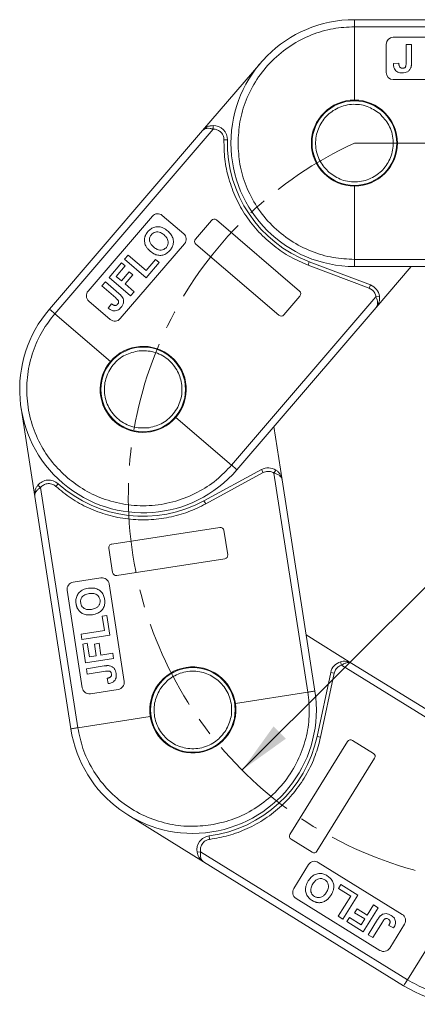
# Model space of a CAD drawing. Header units: millimetres. Extents: x 3117 to 4040, y -135 to 518.
# Tile 4 of 38: x 3419 to 3475, y 139 to 279. Entities that reach past the tile are written whole.
import ezdxf

# ---------------------------------------------------------------- set-up
doc = ezdxf.new("R2010")
doc.units = ezdxf.units.MM
doc.linetypes.add('CENTERX2', pattern=[20.32, 12.7, -2.54, 2.54, -2.54])
doc.styles.get("Standard").update_dxf_attribs({"font": '仿宋_GB2312.ttf', "width": 0.8})
doc.dimstyles.new('副本 ISO-35.1', dxfattribs={"dimtxt": 9, "dimasz": 7.5, "dimexe": 5, "dimexo": 0.625, "dimgap": 2.5, "dimtad": 1, "dimtxsty": 'Standard', "dimcen": 2.5, "dimadec": 0, "dimazin": 0, "dimtfac": 1, "dimtmove": 0, "dimatfit": 3, "dimfxl": 0, "dimarcsym": 0})

msp = doc.modelspace()

# ---------------------------------------------------------------- linework, layer by layer
at = {"color": 7, "linetype": 'Continuous', "lineweight": 15}
for p, q in [((3499.517, 278.693), (3466.156, 278.693)), ((3466.156, 267.293), (3466.156, 277.693)), ((3466.156, 277.693), (3500.635, 277.693)), ((3470.656, 275.193), (3470.656, 271.193)), ((3485.656, 276.193), (3471.656, 276.193)), ((3473.476, 275.193), (3473.476, 272.604)), ((3474.246, 275.193), (3473.476, 275.193)), ((3474.246, 272.671), (3474.246, 275.193)), ((3452.869, 272.581), (3444.643, 262.985)), ((3472.451, 272.526), (3471.682, 272.475)), ((3471.656, 270.193), (3485.656, 270.193)), ((3444.643, 262.985), (3422.933, 237.655)), ((3423.692, 237.004), (3446.13, 263.183)), ((3446.12, 263.683), (3446.13, 263.183)), ((3447.661, 261.646), (3448.161, 261.634)), ((3466.156, 244.693), (3466.156, 255.093)), ((3437.521, 250.834), (3428.411, 240.204)), ((3441.968, 248.339), (3438.931, 250.942)), ((3445.9, 250.237), (3443.623, 247.58)), ((3458.374, 240.205), (3446.605, 250.292)), ((3432.966, 236.299), (3442.077, 246.929)), ((3443.677, 246.875), (3455.446, 236.788)), ((3434.092, 245.296), (3433.592, 244.712)), ((3433.592, 244.712), (3436.629, 242.109)), ((3436.623, 243.127), (3434.092, 245.296)), ((3437.958, 244.685), (3436.623, 243.127)), ((3438.464, 244.251), (3437.958, 244.685)), ((3459.764, 244.366), (3459.587, 243.898)), ((3468.433, 241.073), (3459.764, 244.366)), ((3497.598, 244.693), (3466.156, 244.693)), ((3433.158, 244.206), (3431.389, 242.142)), ((3432.396, 242.293), (3433.664, 243.772)), ((3433.664, 243.772), (3433.158, 244.206)), ((3436.629, 242.109), (3438.464, 244.251)), ((3459.587, 243.898), (3468.256, 240.605)), ((3466.156, 243.693), (3496.48, 243.693)), ((3469.242, 237.902), (3474.205, 243.693)), ((3431.389, 242.142), (3434.426, 239.539)), ((3433.136, 241.659), (3432.396, 242.293)), ((3434.237, 242.943), (3433.136, 241.659)), ((3433.642, 241.225), (3434.743, 242.51)), ((3434.743, 242.51), (3434.237, 242.943)), ((3430.855, 241.519), (3430.355, 240.935)), ((3430.355, 240.935), (3432.32, 239.251)), ((3432.77, 239.878), (3430.855, 241.519)), ((3434.927, 240.123), (3433.642, 241.225)), ((3468.433, 241.073), (3468.256, 240.605)), ((3468.256, 240.605), (3468.699, 240.342)), ((3428.519, 238.794), (3431.556, 236.191)), ((3434.426, 239.539), (3434.927, 240.123)), ((3469.21, 239.401), (3448.748, 215.528)), ((3456.151, 236.842), (3458.428, 239.5)), ((3469.705, 239.467), (3469.21, 239.401)), ((3431.712, 238.421), (3431.25, 237.804)), ((3449.508, 214.878), (3469.242, 237.902)), ((3431.589, 230.236), (3423.692, 237.004)), ((3418.926, 223.589), (3420.86, 211.099)), ((3448.748, 215.528), (3440.852, 222.297)), ((3455.913, 213.452), (3454.746, 220.989)), ((3452.979, 214.902), (3444.837, 210.463)), ((3445.076, 210.024), (3453.218, 214.463)), ((3452.979, 214.902), (3453.218, 214.463)), ((3453.218, 214.463), (3453.707, 214.628)), ((3455.026, 214.823), (3454.753, 214.404)), ((3454.753, 214.404), (3459.563, 183.332)), ((3421.291, 212.674), (3421.677, 212.356)), ((3426.952, 178.283), (3421.677, 212.356)), ((3423.84, 212.519), (3424.175, 212.891)), ((3460.552, 183.485), (3455.913, 213.452)), ((3420.86, 211.099), (3425.964, 178.131)), ((3444.837, 210.463), (3445.076, 210.024)), ((3447.092, 206.699), (3431.774, 204.328)), ((3448.198, 202.823), (3447.662, 206.281)), ((3431.357, 203.757), (3431.892, 200.298)), ((3432.463, 199.881), (3447.78, 202.252)), ((3430.239, 199.537), (3426.286, 198.925)), ((3433.522, 184.866), (3431.38, 198.701)), ((3425.451, 197.783), (3427.593, 183.948)), ((3431.063, 194.215), (3430.404, 194.113)), ((3430.404, 194.113), (3430.718, 192.086)), ((3431.494, 191.428), (3431.063, 194.215)), ((3430.718, 192.086), (3427.424, 191.576)), ((3427.424, 191.576), (3427.542, 190.816)), ((3427.542, 190.816), (3431.494, 191.428)), ((3465.802, 187.42), (3459.32, 191.439)), ((3428.302, 190.259), (3427.644, 190.157)), ((3427.644, 190.157), (3428.059, 187.471)), ((3428.6, 188.333), (3428.302, 190.259)), ((3429.963, 190.257), (3429.304, 190.155)), ((3429.304, 190.155), (3429.563, 188.483)), ((3430.222, 188.585), (3429.963, 190.257)), ((3431.895, 188.843), (3430.222, 188.585)), ((3432.012, 188.083), (3431.895, 188.843)), ((3428.059, 187.471), (3432.012, 188.083)), ((3429.563, 188.483), (3428.6, 188.333)), ((3464.184, 187.639), (3464.325, 187.159)), ((3464.325, 187.159), (3491.047, 170.591)), ((3491.574, 171.441), (3465.802, 187.42)), ((3430.677, 187.046), (3428.185, 186.66)), ((3428.185, 186.66), (3428.303, 185.9)), ((3428.303, 185.9), (3430.861, 186.296)), ((3462.792, 186.136), (3460.864, 177.066)), ((3461.353, 176.962), (3463.281, 186.032)), ((3462.792, 186.136), (3463.281, 186.032)), ((3463.281, 186.032), (3463.474, 186.511)), ((3431.095, 185.295), (3431.263, 184.542)), ((3428.734, 183.113), (3432.687, 183.725)), ((3459.563, 183.332), (3449.286, 181.741)), ((3437.229, 179.875), (3426.952, 178.283)), ((3465.189, 176.328), (3457.022, 163.155)), ((3460.864, 177.066), (3461.353, 176.962)), ((3468.852, 174.645), (3465.878, 176.49)), ((3460.846, 160.784), (3469.014, 173.957)), ((3434.036, 165.935), (3444.778, 159.274)), ((3445.639, 162.462), (3445.574, 162.957)), ((3457.183, 162.467), (3460.158, 160.622)), ((3443.862, 160.626), (3444.355, 160.713)), ((3473.658, 142.545), (3444.355, 160.713)), ((3444.778, 159.274), (3473.131, 141.695)), ((3472.936, 151.817), (3461.037, 159.194)), ((3459.66, 158.871), (3457.553, 155.472)), ((3464.237, 156.034), (3463.885, 155.467)), ((3463.885, 155.467), (3465.629, 154.386)), ((3466.634, 154.548), (3464.237, 156.034)), ((3457.875, 154.095), (3469.774, 146.718)), ((3465.629, 154.386), (3463.872, 151.553)), ((3464.526, 151.148), (3466.634, 154.548)), ((3466.527, 152.623), (3466.175, 152.056)), ((3467.965, 151.731), (3466.527, 152.623)), ((3467.403, 149.365), (3469.51, 152.764)), ((3468.857, 153.17), (3467.965, 151.731)), ((3469.51, 152.764), (3468.857, 153.17)), ((3463.872, 151.553), (3464.526, 151.148)), ((3465.444, 151.363), (3465.093, 150.797)), ((3465.093, 150.797), (3467.403, 149.365)), ((3467.1, 150.337), (3465.444, 151.363)), ((3466.175, 152.056), (3467.614, 151.165)), ((3467.614, 151.165), (3467.1, 150.337)), ((3469.429, 151.075), (3468.1, 148.932)), ((3479.138, 151.383), (3473.658, 142.545)), ((3468.754, 148.527), (3470.118, 150.727)), ((3471.031, 150.253), (3471.711, 149.891)), ((3471.151, 147.041), (3473.259, 150.44)), ((3468.1, 148.932), (3468.754, 148.527))]:
    msp.add_line(p, q, dxfattribs=at)
at = {"color": 1, "linetype": 'CENTERX2', "lineweight": 13}
msp.add_line((3466.156, 261.193), (3654.883, 261.193), dxfattribs=at)
at = {"color": 7, "linetype": 'Continuous', "lineweight": 15}
for centre in [(3466.156, 261.193), (3436.22, 226.266), (3443.258, 180.808)]:
    msp.add_circle(centre, 6, dxfattribs=at)
for centre, radius, start, end in [((3466.156, 261.193), 17.5, 90, 270), ((3471.656, 275.193), 1, 90, 180), ((3471.656, 271.193), 1, 180, 270), ((3466.156, 261.193), 6.1, 90, 270), ((3466.156, 261.193), 6.1, 270, 90), ((3446.162, 261.683), 2, 358.59497, 91.21031), ((3466.156, 261.193), 18, 178.59497, 249.2008), ((3438.281, 250.183), 1, 49.4, 139.4), ((3446.28, 249.912), 0.5, 49.4, 139.4), ((3441.318, 247.58), 1, 319.4, 49.4), ((3444.002, 247.254), 0.5, 139.4, 229.4), ((3429.17, 239.553), 1, 139.4, 229.4), ((3458.049, 239.825), 0.5, 319.4, 49.4), ((3467.723, 239.203), 2, 7.58969, 69.2008), ((3436.22, 226.266), 17.5, 139.4, 319.4), ((3432.207, 236.95), 1, 229.4, 319.4), ((3455.771, 237.167), 0.5, 229.4, 319.4), ((3436.22, 226.266), 6.1, 319.4, 139.4), ((3436.22, 226.266), 6.1, 139.4, 319.4), ((3453.936, 213.146), 2, 56.98969, 118.6008), ((3422.836, 211.405), 2, 47.99497, 140.61031), ((3436.22, 226.266), 18, 227.99497, 298.6008), ((3447.168, 206.205), 0.5, 8.8, 98.8), ((3431.851, 203.834), 0.5, 98.8, 188.8), ((3447.704, 202.746), 0.5, 278.8, 8.8), ((3432.386, 200.375), 0.5, 188.8, 278.8), ((3426.439, 197.936), 1, 98.8, 188.8), ((3430.392, 198.548), 1, 8.8, 98.8), ((3464.749, 185.72), 2, 106.38969, 168.0008), ((3443.258, 180.808), 6.1, 8.8, 188.8), ((3432.534, 184.713), 1, 278.8, 8.8), ((3443.258, 180.808), 17.5, 188.8, 8.8), ((3428.581, 184.101), 1, 188.8, 278.8), ((3443.258, 180.808), 6.1, 188.8, 8.8), ((3443.258, 180.808), 18, 277.39497, 348.0008), ((3465.614, 176.065), 0.5, 58.2, 148.2), ((3468.589, 174.221), 0.5, 328.2, 58.2), ((3482.353, 156.568), 17.5, 238.2, 58.2), ((3445.832, 160.974), 2, 97.39497, 190.01031), ((3457.446, 162.892), 0.5, 148.2, 238.2), ((3460.421, 161.047), 0.5, 238.2, 328.2), ((3460.51, 158.344), 1, 58.2, 148.2), ((3458.402, 154.945), 1, 148.2, 238.2), ((3472.409, 150.967), 1, 328.2, 58.2), ((3470.301, 147.568), 1, 238.2, 328.2)]:
    msp.add_arc(centre, radius, start, end, dxfattribs=at)
at = {"color": 1, "linetype": 'CENTERX2', "lineweight": 13}
msp.add_arc((3489.156, 211.187), 55.041, 114.7, 262.9, dxfattribs=at)
at = {"color": 7, "linetype": 'Continuous', "lineweight": 15}
for points, knots in [([(3466.156, 277.693), (3466.156, 277.805), (3466.156, 278.03), (3466.156, 278.33), (3466.156, 278.556), (3466.156, 278.676), (3466.156, 278.688), (3466.156, 278.693)], [0, 0, 0, 0, 0.2146939, 0.4293877, 0.6440816, 0.8587754, 1, 1, 1, 1]), ([(3449.656, 261.193), (3449.709, 262.199), (3449.82, 264.272), (3450.738, 267.347), (3452.26, 270.305), (3454.406, 272.943), (3457.044, 275.089), (3460.001, 276.611), (3463.077, 277.529), (3465.15, 277.639), (3466.156, 277.693)], [0, 0, 0, 0, 0.116516, 0.2400113, 0.3686408, 0.5, 0.6313592, 0.7599887, 0.883484, 1, 1, 1, 1]), ([(3472.917, 271.141), (3472.711, 271.158), (3472.391, 271.184), (3472.026, 271.43), (3471.803, 271.735), (3471.696, 272.101), (3471.686, 272.362), (3471.682, 272.475)], [0, 0, 0, 0, 0.2947537, 0.4575977, 0.6204456, 0.836095, 1, 1, 1, 1]), ([(3472.451, 272.526), (3472.452, 272.501), (3472.454, 272.451), (3472.461, 272.376), (3472.47, 272.302), (3472.485, 272.218), (3472.507, 272.124), (3472.539, 272.061), (3472.555, 272.028)], [0, 0, 0, 0, 0.146273, 0.2926484, 0.4389475, 0.5855844, 0.7903219, 1, 1, 1, 1]), ([(3472.967, 271.808), (3473.035, 271.812), (3473.145, 271.817), (3473.286, 271.881), (3473.383, 271.977), (3473.472, 272.222), (3473.474, 272.438), (3473.476, 272.604)], [0, 0, 0, 0, 0.1847697, 0.2997212, 0.415218, 0.5481969, 1, 1, 1, 1]), ([(3474.246, 272.671), (3474.245, 272.621), (3474.244, 272.521), (3474.238, 272.382), (3474.228, 272.255), (3474.211, 272.14), (3474.192, 272.024), (3474.17, 271.948), (3474.158, 271.911)], [0, 0, 0, 0, 0.1952531, 0.3906374, 0.5418335, 0.6933807, 0.846202, 1, 1, 1, 1]), ([(3472.555, 272.028), (3472.573, 272.003), (3472.609, 271.951), (3472.677, 271.889), (3472.757, 271.845), (3472.832, 271.821), (3472.904, 271.81), (3472.946, 271.809), (3472.967, 271.808)], [0, 0, 0, 0, 0.1899344, 0.3858392, 0.560405, 0.7421212, 0.8701806, 1, 1, 1, 1]), ([(3474.158, 271.911), (3474.104, 271.791), (3473.995, 271.552), (3473.688, 271.299), (3473.317, 271.16), (3473.055, 271.148), (3472.917, 271.141)], [0, 0, 0, 0, 0.2494052, 0.4997794, 0.737005, 1, 1, 1, 1]), ([(3462.577, 257.017), (3462.099, 257.523), (3461.365, 258.301), (3460.838, 259.655), (3460.632, 260.767), (3460.663, 261.901), (3460.992, 263.306), (3461.879, 264.858), (3463.278, 265.972), (3464.616, 266.512), (3465.732, 266.716), (3466.862, 266.683), (3468.28, 266.37), (3469.162, 265.763), (3469.735, 265.369)], [0, 0, 0, 0, 0.1197284, 0.1841803, 0.25, 0.3158197, 0.3802716, 0.5, 0.6197284, 0.6841803, 0.75, 0.8158197, 0.8802716, 1, 1, 1, 1]), ([(3469.735, 265.369), (3470.213, 264.863), (3470.947, 264.084), (3471.473, 262.73), (3471.68, 261.618), (3471.649, 260.485), (3471.32, 259.08), (3470.433, 257.527), (3469.034, 256.413), (3467.696, 255.873), (3466.58, 255.669), (3465.45, 255.703), (3464.031, 256.016), (3463.15, 256.622), (3462.577, 257.017)], [0, 0, 0, 0, 0.1197284, 0.1841803, 0.25, 0.3158197, 0.3802716, 0.5, 0.6197284, 0.6841803, 0.75, 0.8158197, 0.8802716, 1, 1, 1, 1]), ([(3444.643, 262.985), (3444.842, 263.169), (3445.151, 263.456), (3445.693, 263.647), (3445.987, 263.672), (3446.12, 263.683)], [0, 0, 0, 0, 0.49841293, 0.77292805, 1, 1, 1, 1]), ([(3446.13, 263.183), (3445.983, 263.22), (3445.671, 263.298), (3445.242, 263.298), (3444.88, 263.201), (3444.722, 263.057), (3444.643, 262.985)], [0, 0, 0, 0, 0.2343588, 0.4982155, 0.7484812, 1, 1, 1, 1]), ([(3447.138, 262.822), (3447.218, 262.745), (3447.377, 262.59), (3447.542, 262.297), (3447.649, 261.98), (3447.657, 261.757), (3447.661, 261.646)], [0, 0, 0, 0, 0.2498972, 0.4999949, 0.7498974, 1, 1, 1, 1]), ([(3447.661, 261.646), (3447.678, 260.735), (3447.712, 258.881), (3448.297, 256.107), (3449.296, 253.389), (3450.736, 250.832), (3452.56, 248.532), (3454.698, 246.58), (3457.045, 244.99), (3458.75, 244.258), (3459.587, 243.898)], [0, 0, 0, 0, 0.1197899, 0.2439368, 0.3711682, 0.5, 0.6288318, 0.7560632, 0.8802101, 1, 1, 1, 1]), ([(3466.156, 244.693), (3465.15, 244.746), (3463.077, 244.857), (3460.001, 245.775), (3457.044, 247.297), (3454.406, 249.443), (3452.26, 252.081), (3450.738, 255.038), (3449.82, 258.113), (3449.709, 260.186), (3449.656, 261.193)], [0, 0, 0, 0, 0.116516, 0.2400113, 0.3686408, 0.5, 0.6313592, 0.7599887, 0.883484, 1, 1, 1, 1]), ([(3436.457, 247.893), (3436.473, 247.94), (3436.505, 248.035), (3436.568, 248.168), (3436.637, 248.294), (3436.713, 248.412), (3436.795, 248.526), (3436.856, 248.599), (3436.886, 248.635)], [0, 0, 0, 0, 0.1738242, 0.3487526, 0.5099894, 0.6719466, 0.8356798, 1, 1, 1, 1]), ([(3436.886, 248.635), (3437.027, 248.78), (3437.31, 249.073), (3437.873, 249.319), (3438.469, 249.358), (3439.108, 249.18), (3439.474, 248.902), (3439.687, 248.741)], [0, 0, 0, 0, 0.19095128, 0.38380624, 0.56720161, 0.74915777, 1, 1, 1, 1]), ([(3439.171, 248.17), (3439.011, 248.294), (3438.752, 248.495), (3438.313, 248.625), (3437.947, 248.595), (3437.629, 248.445), (3437.475, 248.286), (3437.399, 248.209)], [0, 0, 0, 0, 0.3011498, 0.4855558, 0.6711527, 0.8384642, 1, 1, 1, 1]), ([(3439.687, 248.741), (3439.833, 248.603), (3440.128, 248.326), (3440.442, 247.772), (3440.542, 247.148), (3440.406, 246.549), (3440.181, 246.185), (3440.035, 246.006), (3440.009, 245.974)], [0, 0, 0, 0, 0.1916319, 0.3847476, 0.5975386, 0.7794336, 0.9598804, 1, 1, 1, 1]), ([(3436.575, 246.645), (3436.536, 246.738), (3436.456, 246.925), (3436.408, 247.179), (3436.388, 247.39), (3436.392, 247.557), (3436.41, 247.727), (3436.441, 247.837), (3436.457, 247.893)], [0, 0, 0, 0, 0.2345767, 0.4746163, 0.6023936, 0.7313657, 0.8647119, 1, 1, 1, 1]), ([(3437.399, 248.209), (3437.316, 248.095), (3437.165, 247.888), (3437.099, 247.517), (3437.153, 247.151), (3437.363, 246.776), (3437.587, 246.566), (3437.712, 246.449)], [0, 0, 0, 0, 0.2069211, 0.3755229, 0.5441183, 0.7482179, 1, 1, 1, 1]), ([(3439.501, 246.406), (3439.589, 246.531), (3439.756, 246.77), (3439.792, 247.19), (3439.681, 247.592), (3439.452, 247.913), (3439.254, 248.095), (3439.171, 248.17)], [0, 0, 0, 0, 0.2230139, 0.4267154, 0.5997431, 0.8344997, 1, 1, 1, 1]), ([(3437.231, 245.848), (3437.193, 245.881), (3437.118, 245.946), (3437.011, 246.052), (3436.907, 246.16), (3436.796, 246.293), (3436.678, 246.451), (3436.61, 246.58), (3436.575, 246.645)], [0, 0, 0, 0, 0.1443329, 0.2888961, 0.4332599, 0.5780731, 0.7877955, 1, 1, 1, 1]), ([(3440.009, 245.974), (3439.868, 245.828), (3439.585, 245.536), (3439.026, 245.285), (3438.434, 245.246), (3437.803, 245.417), (3437.441, 245.689), (3437.231, 245.848)], [0, 0, 0, 0, 0.1923758, 0.386627, 0.5709208, 0.7499181, 1, 1, 1, 1]), ([(3437.712, 246.449), (3437.873, 246.326), (3438.137, 246.123), (3438.589, 245.997), (3438.976, 246.035), (3439.292, 246.188), (3439.439, 246.342), (3439.501, 246.406)], [0, 0, 0, 0, 0.3000791, 0.4915074, 0.6839278, 0.8668961, 1, 1, 1, 1]), ([(3466.156, 243.693), (3466.156, 243.704), (3466.156, 243.726), (3466.156, 243.898), (3466.156, 244.152), (3466.156, 244.433), (3466.156, 244.619), (3466.156, 244.693)], [0, 0, 0, 0, 0.21469386, 0.42938772, 0.64408158, 0.85877544, 1, 1, 1, 1]), ([(3432.593, 238.346), (3432.634, 238.4), (3432.702, 238.487), (3432.745, 238.636), (3432.735, 238.772), (3432.607, 238.999), (3432.445, 239.141), (3432.32, 239.251)], [0, 0, 0, 0, 0.1847697, 0.2997212, 0.415218, 0.5481969, 1, 1, 1, 1]), ([(3432.77, 239.878), (3432.807, 239.845), (3432.883, 239.78), (3432.984, 239.685), (3433.074, 239.594), (3433.151, 239.506), (3433.227, 239.417), (3433.269, 239.35), (3433.29, 239.317)], [0, 0, 0, 0, 0.1952531, 0.3906374, 0.5418335, 0.6933807, 0.846202, 1, 1, 1, 1]), ([(3433.29, 239.317), (3433.346, 239.198), (3433.456, 238.959), (3433.449, 238.563), (3433.313, 238.189), (3433.151, 237.983), (3433.067, 237.874)], [0, 0, 0, 0, 0.2494052, 0.4997794, 0.737005, 1, 1, 1, 1]), ([(3469.242, 237.902), (3469.301, 237.991), (3469.419, 238.168), (3469.459, 238.541), (3469.393, 238.965), (3469.269, 239.262), (3469.21, 239.401)], [0, 0, 0, 0, 0.2511309, 0.5018046, 0.7656407, 1, 1, 1, 1]), ([(3469.705, 239.467), (3469.715, 239.334), (3469.736, 239.041), (3469.629, 238.475), (3469.394, 238.126), (3469.242, 237.902)], [0, 0, 0, 0, 0.2270634, 0.5015869, 1, 1, 1, 1]), ([(3423.692, 237.004), (3423.607, 237.077), (3423.436, 237.224), (3423.209, 237.419), (3423.037, 237.566), (3422.946, 237.644), (3422.937, 237.652), (3422.933, 237.655)], [0, 0, 0, 0, 0.2146939, 0.4293877, 0.6440816, 0.8587754, 1, 1, 1, 1]), ([(3433.067, 237.874), (3432.92, 237.729), (3432.691, 237.502), (3432.268, 237.385), (3431.891, 237.414), (3431.543, 237.572), (3431.339, 237.734), (3431.25, 237.804)], [0, 0, 0, 0, 0.2947537, 0.4575977, 0.6204456, 0.836095, 1, 1, 1, 1]), ([(3431.712, 238.421), (3431.732, 238.406), (3431.771, 238.375), (3431.832, 238.332), (3431.895, 238.29), (3431.968, 238.247), (3432.054, 238.202), (3432.122, 238.185), (3432.157, 238.176)], [0, 0, 0, 0, 0.146273, 0.2926484, 0.4389475, 0.5855844, 0.7903219, 1, 1, 1, 1]), ([(3432.157, 238.176), (3432.188, 238.173), (3432.251, 238.167), (3432.343, 238.179), (3432.428, 238.211), (3432.495, 238.252), (3432.55, 238.299), (3432.579, 238.33), (3432.593, 238.346)], [0, 0, 0, 0, 0.1899344, 0.3858392, 0.560405, 0.7421212, 0.8701806, 1, 1, 1, 1]), ([(3425.483, 213.738), (3424.753, 214.434), (3423.251, 215.867), (3421.514, 218.565), (3420.259, 221.645), (3419.653, 224.991), (3419.74, 228.391), (3420.509, 231.627), (3421.813, 234.559), (3423.078, 236.205), (3423.692, 237.004)], [0, 0, 0, 0, 0.116516, 0.2400113, 0.3686408, 0.5, 0.6313592, 0.7599887, 0.883484, 1, 1, 1, 1]), ([(3437.062, 220.831), (3436.367, 220.798), (3435.298, 220.747), (3433.927, 221.228), (3432.949, 221.795), (3432.108, 222.557), (3431.256, 223.721), (3430.654, 225.405), (3430.718, 227.192), (3431.179, 228.559), (3431.75, 229.539), (3432.511, 230.375), (3433.672, 231.249), (3434.706, 231.523), (3435.379, 231.702)], [0, 0, 0, 0, 0.1197284, 0.1841803, 0.25, 0.3158197, 0.3802716, 0.5, 0.6197284, 0.6841803, 0.75, 0.8158197, 0.8802716, 1, 1, 1, 1]), ([(3435.379, 231.702), (3436.074, 231.735), (3437.143, 231.786), (3438.514, 231.304), (3439.492, 230.737), (3440.332, 229.976), (3441.185, 228.812), (3441.787, 227.128), (3441.722, 225.341), (3441.262, 223.974), (3440.69, 222.994), (3439.929, 222.158), (3438.769, 221.284), (3437.734, 221.009), (3437.062, 220.831)], [0, 0, 0, 0, 0.1197284, 0.1841803, 0.25, 0.3158197, 0.3802716, 0.5, 0.6197284, 0.6841803, 0.75, 0.8158197, 0.8802716, 1, 1, 1, 1]), ([(3448.748, 215.528), (3448.053, 214.799), (3446.62, 213.297), (3443.922, 211.56), (3440.841, 210.305), (3437.495, 209.698), (3434.095, 209.786), (3430.859, 210.554), (3427.927, 211.859), (3426.281, 213.124), (3425.483, 213.738)], [0, 0, 0, 0, 0.116516, 0.2400113, 0.3686408, 0.5, 0.6313592, 0.7599887, 0.883484, 1, 1, 1, 1]), ([(3449.508, 214.878), (3449.499, 214.885), (3449.482, 214.899), (3449.351, 215.011), (3449.159, 215.177), (3448.945, 215.36), (3448.804, 215.481), (3448.748, 215.528)], [0, 0, 0, 0, 0.2146939, 0.4293877, 0.6440816, 0.8587754, 1, 1, 1, 1]), ([(3455.913, 213.452), (3455.884, 213.555), (3455.826, 213.76), (3455.569, 214.033), (3455.204, 214.259), (3454.897, 214.358), (3454.753, 214.404)], [0, 0, 0, 0, 0.2511309, 0.5018046, 0.7656407, 1, 1, 1, 1]), ([(3455.026, 214.823), (3455.133, 214.744), (3455.369, 214.568), (3455.73, 214.12), (3455.841, 213.714), (3455.913, 213.452)], [0, 0, 0, 0, 0.2270634, 0.5015869, 1, 1, 1, 1]), ([(3420.86, 211.099), (3420.849, 211.37), (3420.832, 211.79), (3421.04, 212.327), (3421.213, 212.566), (3421.291, 212.674)], [0, 0, 0, 0, 0.4984129, 0.772928, 1, 1, 1, 1]), ([(3421.677, 212.356), (3421.554, 212.269), (3421.291, 212.083), (3421.012, 211.757), (3420.85, 211.419), (3420.857, 211.205), (3420.86, 211.099)], [0, 0, 0, 0, 0.2343588, 0.4982155, 0.7484812, 1, 1, 1, 1]), ([(3422.607, 212.887), (3422.718, 212.897), (3422.939, 212.918), (3423.268, 212.852), (3423.579, 212.727), (3423.753, 212.588), (3423.84, 212.519)], [0, 0, 0, 0, 0.2498972, 0.4999949, 0.7498974, 1, 1, 1, 1]), ([(3423.84, 212.519), (3424.543, 211.939), (3425.973, 210.758), (3428.459, 209.397), (3431.173, 208.387), (3434.052, 207.816), (3436.985, 207.704), (3439.859, 208.057), (3442.593, 208.805), (3444.259, 209.622), (3445.076, 210.024)], [0, 0, 0, 0, 0.1197899, 0.2439368, 0.3711682, 0.5, 0.6288318, 0.7560632, 0.8802101, 1, 1, 1, 1]), ([(3426.707, 195.871), (3426.688, 196.072), (3426.651, 196.477), (3426.83, 197.065), (3427.189, 197.543), (3427.739, 197.912), (3428.188, 198.009), (3428.449, 198.066)], [0, 0, 0, 0, 0.1909513, 0.3838062, 0.5672016, 0.7491578, 1, 1, 1, 1]), ([(3428.547, 197.303), (3428.349, 197.262), (3428.028, 197.196), (3427.643, 196.948), (3427.428, 196.65), (3427.335, 196.31), (3427.355, 196.09), (3427.365, 195.982)], [0, 0, 0, 0, 0.3011498, 0.4855558, 0.6711527, 0.8384642, 1, 1, 1, 1]), ([(3428.449, 198.066), (3428.649, 198.087), (3429.051, 198.131), (3429.677, 198.009), (3430.215, 197.678), (3430.581, 197.185), (3430.712, 196.778), (3430.752, 196.551), (3430.76, 196.509)], [0, 0, 0, 0, 0.1916319, 0.3847476, 0.5975386, 0.7794336, 0.9598804, 1, 1, 1, 1]), ([(3430.101, 196.406), (3430.063, 196.553), (3429.991, 196.836), (3429.695, 197.136), (3429.318, 197.313), (3428.925, 197.349), (3428.658, 197.316), (3428.547, 197.303)], [0, 0, 0, 0, 0.22301391, 0.42671542, 0.59974312, 0.83449973, 1, 1, 1, 1]), ([(3426.991, 195.062), (3426.966, 195.105), (3426.914, 195.191), (3426.855, 195.325), (3426.804, 195.459), (3426.764, 195.594), (3426.73, 195.731), (3426.715, 195.824), (3426.707, 195.871)], [0, 0, 0, 0, 0.17382423, 0.34875257, 0.5099894, 0.6719466, 0.83567976, 1, 1, 1, 1]), ([(3427.365, 195.982), (3427.397, 195.845), (3427.456, 195.596), (3427.694, 195.305), (3428.007, 195.107), (3428.429, 195.023), (3428.735, 195.056), (3428.904, 195.075)], [0, 0, 0, 0, 0.2069211, 0.3755229, 0.5441183, 0.7482179, 1, 1, 1, 1]), ([(3428.904, 195.075), (3429.103, 195.117), (3429.428, 195.185), (3429.818, 195.447), (3430.041, 195.765), (3430.131, 196.104), (3430.11, 196.316), (3430.101, 196.406)], [0, 0, 0, 0, 0.3000791, 0.4915074, 0.6839278, 0.8668961, 1, 1, 1, 1]), ([(3430.76, 196.509), (3430.778, 196.308), (3430.816, 195.903), (3430.643, 195.314), (3430.288, 194.84), (3429.747, 194.472), (3429.305, 194.375), (3429.047, 194.318)], [0, 0, 0, 0, 0.19237581, 0.386627, 0.57092084, 0.74991815, 1, 1, 1, 1]), ([(3428.015, 194.34), (3427.92, 194.37), (3427.726, 194.431), (3427.501, 194.559), (3427.328, 194.682), (3427.204, 194.794), (3427.087, 194.918), (3427.023, 195.013), (3426.991, 195.062)], [0, 0, 0, 0, 0.2345767, 0.4746163, 0.6023936, 0.7313657, 0.8647119, 1, 1, 1, 1]), ([(3429.047, 194.318), (3428.998, 194.311), (3428.899, 194.296), (3428.749, 194.284), (3428.599, 194.275), (3428.426, 194.278), (3428.23, 194.291), (3428.087, 194.323), (3428.015, 194.34)], [0, 0, 0, 0, 0.1443329, 0.2888961, 0.4332599, 0.5780731, 0.7877955, 1, 1, 1, 1]), ([(3464.184, 187.639), (3464.314, 187.669), (3464.601, 187.734), (3465.176, 187.716), (3465.557, 187.536), (3465.802, 187.42)], [0, 0, 0, 0, 0.2270634, 0.50158693, 1, 1, 1, 1]), ([(3465.802, 187.42), (3465.706, 187.465), (3465.512, 187.554), (3465.137, 187.538), (3464.728, 187.408), (3464.454, 187.239), (3464.325, 187.159)], [0, 0, 0, 0, 0.2511309, 0.5018046, 0.7656407, 1, 1, 1, 1]), ([(3430.677, 187.046), (3430.726, 187.053), (3430.825, 187.068), (3430.963, 187.083), (3431.091, 187.092), (3431.207, 187.093), (3431.325, 187.093), (3431.403, 187.082), (3431.442, 187.076)], [0, 0, 0, 0, 0.19525314, 0.39063736, 0.5418335, 0.69338069, 0.84620203, 1, 1, 1, 1]), ([(3431.725, 185.914), (3431.711, 185.981), (3431.689, 186.089), (3431.604, 186.219), (3431.495, 186.3), (3431.239, 186.35), (3431.026, 186.32), (3430.861, 186.296)], [0, 0, 0, 0, 0.1847697, 0.2997212, 0.415218, 0.5481969, 1, 1, 1, 1]), ([(3432.392, 185.967), (3432.407, 185.761), (3432.43, 185.44), (3432.243, 185.043), (3431.976, 184.775), (3431.63, 184.614), (3431.374, 184.564), (3431.263, 184.542)], [0, 0, 0, 0, 0.2947537, 0.4575977, 0.6204456, 0.836095, 1, 1, 1, 1]), ([(3431.442, 187.076), (3431.568, 187.041), (3431.822, 186.969), (3432.118, 186.705), (3432.312, 186.359), (3432.364, 186.102), (3432.392, 185.967)], [0, 0, 0, 0, 0.2494052, 0.4997794, 0.737005, 1, 1, 1, 1]), ([(3431.571, 185.474), (3431.593, 185.495), (3431.639, 185.539), (3431.69, 185.616), (3431.721, 185.701), (3431.733, 185.78), (3431.734, 185.852), (3431.728, 185.893), (3431.725, 185.914)], [0, 0, 0, 0, 0.1899344, 0.3858392, 0.560405, 0.7421212, 0.8701806, 1, 1, 1, 1]), ([(3438.583, 183.706), (3439.01, 184.255), (3439.667, 185.1), (3440.925, 185.827), (3441.992, 186.201), (3443.117, 186.344), (3444.556, 186.234), (3446.226, 185.595), (3447.541, 184.383), (3448.279, 183.144), (3448.651, 182.072), (3448.791, 180.95), (3448.699, 179.5), (3448.234, 178.536), (3447.932, 177.909)], [0, 0, 0, 0, 0.1197284, 0.1841803, 0.25, 0.3158197, 0.3802716, 0.5, 0.6197284, 0.6841803, 0.75, 0.8158197, 0.8802716, 1, 1, 1, 1]), ([(3431.095, 185.295), (3431.119, 185.3), (3431.168, 185.31), (3431.241, 185.328), (3431.313, 185.348), (3431.394, 185.376), (3431.483, 185.412), (3431.541, 185.453), (3431.571, 185.474)], [0, 0, 0, 0, 0.146273, 0.2926484, 0.4389475, 0.5855844, 0.7903219, 1, 1, 1, 1]), ([(3447.932, 177.909), (3447.505, 177.36), (3446.848, 176.515), (3445.59, 175.788), (3444.523, 175.414), (3443.398, 175.271), (3441.96, 175.382), (3440.289, 176.02), (3438.975, 177.232), (3438.236, 178.472), (3437.864, 179.543), (3437.724, 180.665), (3437.816, 182.115), (3438.281, 183.079), (3438.583, 183.706)], [0, 0, 0, 0, 0.1197284, 0.1841803, 0.25, 0.3158197, 0.3802716, 0.5, 0.6197284, 0.6841803, 0.75, 0.8158197, 0.8802716, 1, 1, 1, 1]), ([(3459.563, 183.332), (3459.664, 182.329), (3459.873, 180.264), (3459.436, 177.084), (3458.384, 173.929), (3456.667, 170.994), (3454.388, 168.469), (3451.698, 166.513), (3448.8, 165.135), (3446.768, 164.709), (3445.782, 164.502)], [0, 0, 0, 0, 0.116516, 0.2400113, 0.3686408, 0.5, 0.6313592, 0.7599887, 0.883484, 1, 1, 1, 1]), ([(3460.552, 183.485), (3460.541, 183.483), (3460.519, 183.48), (3460.349, 183.454), (3460.098, 183.415), (3459.82, 183.372), (3459.636, 183.343), (3459.563, 183.332)], [0, 0, 0, 0, 0.2146939, 0.4293877, 0.6440816, 0.8587754, 1, 1, 1, 1]), ([(3426.952, 178.283), (3426.841, 178.266), (3426.619, 178.232), (3426.322, 178.186), (3426.099, 178.151), (3425.981, 178.133), (3425.968, 178.131), (3425.964, 178.131)], [0, 0, 0, 0, 0.2146939, 0.4293877, 0.6440816, 0.8587754, 1, 1, 1, 1]), ([(3445.782, 164.502), (3444.779, 164.401), (3442.714, 164.193), (3439.534, 164.629), (3436.379, 165.681), (3433.444, 167.399), (3430.919, 169.677), (3428.963, 172.367), (3427.585, 175.265), (3427.159, 177.297), (3426.952, 178.283)], [0, 0, 0, 0, 0.116516, 0.2400113, 0.3686408, 0.5, 0.6313592, 0.7599887, 0.883484, 1, 1, 1, 1]), ([(3445.639, 162.462), (3446.536, 162.617), (3448.364, 162.935), (3451.015, 163.937), (3453.549, 165.34), (3455.856, 167.155), (3457.849, 169.308), (3459.451, 171.721), (3460.663, 174.283), (3461.126, 176.079), (3461.353, 176.962)], [0, 0, 0, 0, 0.1197899, 0.2439368, 0.3711682, 0.5, 0.6288318, 0.7560632, 0.8802101, 1, 1, 1, 1]), ([(3444.557, 161.765), (3444.621, 161.855), (3444.75, 162.037), (3445.014, 162.244), (3445.311, 162.399), (3445.53, 162.441), (3445.639, 162.462)], [0, 0, 0, 0, 0.2498972, 0.4999949, 0.7498974, 1, 1, 1, 1]), ([(3444.778, 159.274), (3444.565, 159.443), (3444.235, 159.704), (3443.962, 160.211), (3443.893, 160.497), (3443.862, 160.626)], [0, 0, 0, 0, 0.4984129, 0.772928, 1, 1, 1, 1]), ([(3444.355, 160.713), (3444.341, 160.563), (3444.311, 160.242), (3444.377, 159.818), (3444.528, 159.475), (3444.695, 159.341), (3444.778, 159.274)], [0, 0, 0, 0, 0.2343588, 0.4982155, 0.7484812, 1, 1, 1, 1]), ([(3460.145, 153.804), (3459.98, 153.921), (3459.648, 154.156), (3459.319, 154.675), (3459.189, 155.258), (3459.267, 155.916), (3459.485, 156.321), (3459.612, 156.555)], [0, 0, 0, 0, 0.1909513, 0.3838062, 0.5672016, 0.7491578, 1, 1, 1, 1]), ([(3459.612, 156.555), (3459.726, 156.721), (3459.955, 157.054), (3460.454, 157.45), (3461.056, 157.644), (3461.669, 157.601), (3462.063, 157.435), (3462.261, 157.318), (3462.298, 157.297)], [0, 0, 0, 0, 0.19163186, 0.38474758, 0.59753862, 0.77943362, 0.95988038, 1, 1, 1, 1]), ([(3461.948, 156.729), (3461.811, 156.797), (3461.549, 156.925), (3461.129, 156.896), (3460.749, 156.725), (3460.467, 156.45), (3460.317, 156.226), (3460.255, 156.133)], [0, 0, 0, 0, 0.2230139, 0.4267154, 0.5997431, 0.8344997, 1, 1, 1, 1]), ([(3462.179, 154.954), (3462.277, 155.132), (3462.436, 155.424), (3462.492, 155.891), (3462.395, 156.266), (3462.196, 156.556), (3462.021, 156.678), (3461.948, 156.729)], [0, 0, 0, 0, 0.3000791, 0.4915074, 0.6839278, 0.8668961, 1, 1, 1, 1]), ([(3462.298, 157.297), (3462.463, 157.18), (3462.795, 156.945), (3463.129, 156.431), (3463.258, 155.852), (3463.186, 155.202), (3462.972, 154.803), (3462.847, 154.571)], [0, 0, 0, 0, 0.19237581, 0.386627, 0.57092084, 0.74991815, 1, 1, 1, 1]), ([(3460.255, 156.133), (3460.157, 155.956), (3459.998, 155.669), (3459.937, 155.215), (3460.023, 154.858), (3460.22, 154.566), (3460.4, 154.438), (3460.488, 154.376)], [0, 0, 0, 0, 0.3011498, 0.4855558, 0.6711527, 0.8384642, 1, 1, 1, 1]), ([(3460.945, 153.493), (3460.895, 153.502), (3460.796, 153.519), (3460.655, 153.561), (3460.52, 153.61), (3460.393, 153.667), (3460.267, 153.731), (3460.186, 153.779), (3460.145, 153.804)], [0, 0, 0, 0, 0.17382423, 0.34875257, 0.5099894, 0.6719466, 0.83567976, 1, 1, 1, 1]), ([(3460.488, 154.376), (3460.614, 154.311), (3460.841, 154.194), (3461.218, 154.185), (3461.571, 154.294), (3461.91, 154.559), (3462.083, 154.813), (3462.179, 154.954)], [0, 0, 0, 0, 0.2069211, 0.3755229, 0.5441183, 0.7482179, 1, 1, 1, 1]), ([(3462.159, 153.801), (3462.074, 153.748), (3461.901, 153.64), (3461.657, 153.553), (3461.452, 153.502), (3461.286, 153.48), (3461.116, 153.472), (3461.002, 153.486), (3460.945, 153.493)], [0, 0, 0, 0, 0.23457667, 0.4746163, 0.60239363, 0.73136572, 0.86471195, 1, 1, 1, 1]), ([(3462.847, 154.571), (3462.82, 154.528), (3462.767, 154.444), (3462.679, 154.322), (3462.588, 154.202), (3462.473, 154.073), (3462.335, 153.932), (3462.218, 153.845), (3462.159, 153.801)], [0, 0, 0, 0, 0.1443329, 0.2888961, 0.4332599, 0.5780731, 0.7877955, 1, 1, 1, 1]), ([(3469.429, 151.075), (3469.455, 151.118), (3469.509, 151.202), (3469.587, 151.317), (3469.663, 151.419), (3469.738, 151.509), (3469.815, 151.597), (3469.874, 151.649), (3469.904, 151.676)], [0, 0, 0, 0, 0.1952531, 0.3906374, 0.5418335, 0.6933807, 0.846202, 1, 1, 1, 1]), ([(3469.904, 151.676), (3470.013, 151.748), (3470.232, 151.895), (3470.625, 151.948), (3471.015, 151.87), (3471.244, 151.742), (3471.364, 151.675)], [0, 0, 0, 0, 0.2494052, 0.4997794, 0.737005, 1, 1, 1, 1]), ([(3470.97, 151.135), (3470.911, 151.168), (3470.814, 151.221), (3470.661, 151.241), (3470.528, 151.211), (3470.323, 151.049), (3470.207, 150.867), (3470.118, 150.727)], [0, 0, 0, 0, 0.1847697, 0.2997212, 0.415218, 0.5481969, 1, 1, 1, 1]), ([(3471.204, 150.731), (3471.203, 150.762), (3471.2, 150.825), (3471.174, 150.914), (3471.129, 150.993), (3471.078, 151.053), (3471.023, 151.1), (3470.988, 151.123), (3470.97, 151.135)], [0, 0, 0, 0, 0.1899344, 0.3858392, 0.560405, 0.7421212, 0.8701806, 1, 1, 1, 1]), ([(3471.364, 151.675), (3471.53, 151.552), (3471.789, 151.361), (3471.969, 150.961), (3471.998, 150.584), (3471.896, 150.216), (3471.767, 149.989), (3471.711, 149.891)], [0, 0, 0, 0, 0.2947537, 0.4575977, 0.6204456, 0.836095, 1, 1, 1, 1]), ([(3471.031, 150.253), (3471.043, 150.275), (3471.067, 150.318), (3471.101, 150.385), (3471.132, 150.454), (3471.164, 150.533), (3471.195, 150.624), (3471.201, 150.695), (3471.204, 150.731)], [0, 0, 0, 0, 0.146273, 0.2926484, 0.4389475, 0.5855844, 0.7903219, 1, 1, 1, 1]), ([(3496.376, 147.873), (3495.8, 147.046), (3494.614, 145.342), (3492.213, 143.212), (3489.361, 141.501), (3486.147, 140.39), (3482.774, 139.956), (3479.459, 140.221), (3476.361, 141.061), (3474.541, 142.06), (3473.658, 142.545)], [0, 0, 0, 0, 0.116516, 0.2400113, 0.3686408, 0.5, 0.6313592, 0.7599887, 0.883484, 1, 1, 1, 1]), ([(3473.658, 142.545), (3473.599, 142.449), (3473.48, 142.258), (3473.322, 142.003), (3473.203, 141.811), (3473.14, 141.709), (3473.134, 141.699), (3473.131, 141.695)], [0, 0, 0, 0, 0.2146939, 0.4293877, 0.6440816, 0.8587754, 1, 1, 1, 1])]:
    msp.add_open_spline(points, degree=3, knots=knots, dxfattribs=at)
for points in [[(3446.13, 263.183), (3446.315, 263.169), (3446.684, 263.142), (3446.987, 262.929), (3447.138, 262.822)], [(3468.699, 240.342), (3468.828, 240.209), (3469.085, 239.942), (3469.168, 239.582), (3469.21, 239.401)], [(3453.707, 214.628), (3453.891, 214.639), (3454.261, 214.661), (3454.589, 214.489), (3454.753, 214.404)], [(3421.677, 212.356), (3421.808, 212.488), (3422.069, 212.75), (3422.427, 212.841), (3422.607, 212.887)], [(3463.474, 186.511), (3463.586, 186.658), (3463.81, 186.953), (3464.153, 187.091), (3464.325, 187.159)], [(3444.355, 160.713), (3444.34, 160.898), (3444.31, 161.267), (3444.475, 161.599), (3444.557, 161.765)]]:
    msp.add_open_spline(points, degree=3, dxfattribs=at)

# ---------------------------------------------------------------- leaders
at = {"color": 5, "lineweight": 9}
msp.add_leader([(3450.26, 172.302), (3489.156, 211.187), (3517.4, 211.187)], dimstyle='副本 ISO-35.1', override={"dimgap": 2.5, "dimtad": 0}, dxfattribs=at)

doc.saveas('drawing.dxf')
